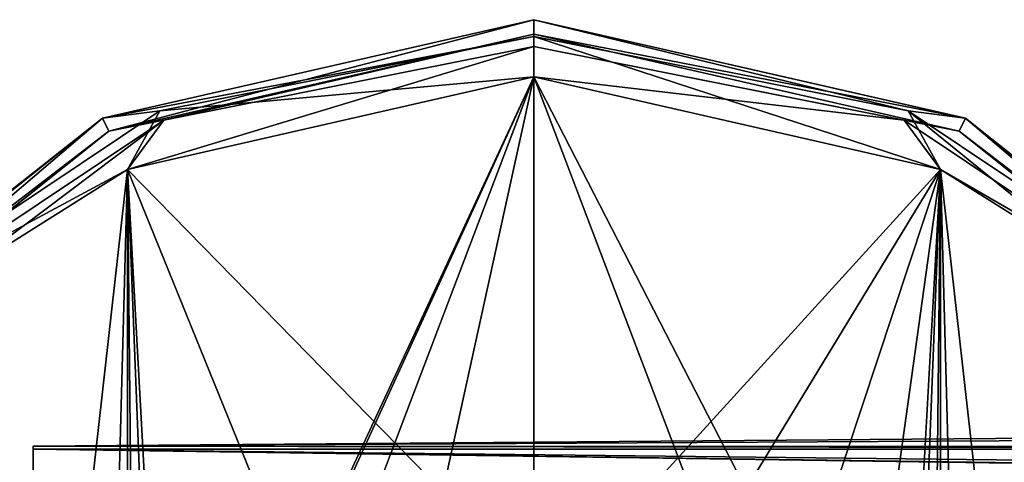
# Model space of a CAD drawing. Header units: millimetres. Extents: x -143 to 143, y -35 to 35.
# Tile 90 of 176: x -93 to -59, y 19 to 35. Entities that reach past the tile are written whole.
import ezdxf

# ---------------------------------------------------------------- set-up
doc = ezdxf.new("R2010")
doc.units = ezdxf.units.MM
doc.header["$LTSCALE"] = 65.185185
for name, color, linetype in [('212', 7, 'CONTINUOUS'), ('331', 7, 'CONTINUOUS'), ('334', 7, 'CONTINUOUS'), ('610', 7, 'CONTINUOUS'), ('611', 7, 'CONTINUOUS'), ('612', 7, 'CONTINUOUS'), ('613', 7, 'CONTINUOUS'), ('614', 7, 'CONTINUOUS'), ('615', 7, 'CONTINUOUS'), ('621', 7, 'CONTINUOUS'), ('622', 7, 'CONTINUOUS'), ('623', 7, 'CONTINUOUS'), ('624', 7, 'CONTINUOUS'), ('625', 7, 'CONTINUOUS')]:
    doc.layers.add(name, color=color, linetype=linetype)

msp = doc.modelspace()

# ---------------------------------------------------------------- linework, layer by layer
at = {"layer": '212', "color": 7, "linetype": 'CONTINUOUS', "true_color": 0xe0f2ff}
for points in [[(-92.5, 19.846, 5.138), (-92.5, 19.737, -5.54), (-92.5, 19.05), (-92.5, 19.846, 5.138)], [(-92.5, 14.569, 14.422), (-92.5, 19.846, 5.138), (-92.5, 16.504, 9.514), (-92.5, 14.569, 14.422)], [(-92.5, 19.846, 5.138), (-92.5, 19.05), (-92.5, 16.504, 9.514), (-92.5, 19.846, 5.138)], [(-92.5, 19.737, -5.54), (-92.5, 17.093, -17.903), (-92.5, 16.504, -9.514), (-92.5, 19.737, -5.54)], [(-92.5, 19.05), (-92.5, 19.737, -5.54), (-92.5, 16.504, -9.514), (-92.5, 19.05)]]:
    msp.add_3dface(points, dxfattribs=at)
at = {"layer": '331', "color": 7, "linetype": 'CONTINUOUS', "true_color": 0xe0f2ff}
for points in [[(-92.5, 17.093, -17.903), (-92.5, 19.737, -5.54), (92.5, 17.093, -17.903), (-92.5, 17.093, -17.903)], [(92.5, 17.093, -17.903), (-92.5, 19.737, -5.54), (0, 18.458, -10.6), (92.5, 17.093, -17.903)], [(0, 18.458, -10.6), (-92.5, 19.737, -5.54), (-5.164, 18.77, -9.257), (0, 18.458, -10.6)], [(-5.164, 18.77, -9.257), (-92.5, 19.737, -5.54), (-9.037, 19.737, -5.54), (-5.164, 18.77, -9.257)]]:
    msp.add_3dface(points, dxfattribs=at)
at = {"layer": '334', "color": 7, "linetype": 'CONTINUOUS', "true_color": 0xe0f2ff}
for points in [[(-10.217, 20.305, -2.824), (-92.5, 19.846, 5.138), (-10.6, 20.5), (-10.217, 20.305, -2.824)], [(-10.6, 20.5), (-92.5, 19.846, 5.138), (-9.23, 19.826, 5.212), (-10.6, 20.5)], [(-9.037, 19.737, -5.54), (-92.5, 19.846, 5.138), (-10.217, 20.305, -2.824), (-9.037, 19.737, -5.54)], [(-92.5, 19.737, -5.54), (-92.5, 19.846, 5.138), (-9.037, 19.737, -5.54), (-92.5, 19.737, -5.54)], [(-92.5, 19.846, 5.138), (-92.5, 14.569, 14.422), (-9.23, 19.826, 5.212), (-92.5, 19.846, 5.138)], [(-9.23, 19.826, 5.212), (-92.5, 14.569, 14.422), (-5.16, 18.29, 9.259), (-9.23, 19.826, 5.212)]]:
    msp.add_3dface(points, dxfattribs=at)
at = {"layer": '610', "color": 7, "linetype": 'CONTINUOUS', "true_color": 0xe0f2ff}
for points in [[(-75, 34.164, -55.086), (-75, 34.75, -56.5), (-90.077, 31.309, -56.5), (-75, 34.164, -55.086)], [(-88.074, 31.564, -55.086), (-75, 34.164, -55.086), (-90.077, 31.309, -56.5), (-88.074, 31.564, -55.086)], [(-88.074, 31.564, -55.086), (-75, 32.75, -54.5), (-75, 34.164, -55.086), (-88.074, 31.564, -55.086)], [(-89.205, 29.509, -54.5), (-75, 32.75, -54.5), (-88.074, 31.564, -55.086), (-89.205, 29.509, -54.5)], [(-99.158, 24.158, -55.086), (-89.205, 29.509, -54.5), (-88.074, 31.564, -55.086), (-99.158, 24.158, -55.086)], [(-99.158, 24.158, -55.086), (-88.074, 31.564, -55.086), (-90.077, 31.309, -56.5), (-99.158, 24.158, -55.086)], [(-102.169, 21.666, -56.5), (-99.158, 24.158, -55.086), (-90.077, 31.309, -56.5), (-102.169, 21.666, -56.5)], [(-95.416, 25.607, -54.5), (-89.205, 29.509, -54.5), (-99.158, 24.158, -55.086), (-95.416, 25.607, -54.5)]]:
    msp.add_3dface(points, dxfattribs=at)
at = {"layer": '611', "color": 7, "linetype": 'CONTINUOUS', "true_color": 0xe0f2ff}
for points in [[(-90.077, 31.309, -56.5), (-75, 34.75, -56.5), (-90.078, 31.309, -79.5), (-90.077, 31.309, -56.5)], [(-90.078, 31.309, -79.5), (-75, 34.75, -56.5), (-75, 34.75, -79.5), (-90.078, 31.309, -79.5)], [(-102.169, 21.666, -56.5), (-90.077, 31.309, -56.5), (-102.169, 21.666, -79.5), (-102.169, 21.666, -56.5)], [(-102.169, 21.666, -79.5), (-90.077, 31.309, -56.5), (-90.078, 31.309, -79.5), (-102.169, 21.666, -79.5)]]:
    msp.add_3dface(points, dxfattribs=at)
at = {"layer": '612', "color": 7, "linetype": 'CONTINUOUS', "true_color": 0xe0f2ff}
for points in [[(-90.078, 31.309, -79.5), (-75, 34.75, -79.5), (-89.861, 30.858, -79.5), (-90.078, 31.309, -79.5)], [(-75, 34.75, -79.5), (-75, 34.25, -79.5), (-89.861, 30.858, -79.5), (-75, 34.75, -79.5)], [(-75, 34.75, -79.5), (-59.922, 31.309, -79.5), (-75, 34.25, -79.5), (-75, 34.75, -79.5)], [(-75, 34.25, -79.5), (-59.922, 31.309, -79.5), (-60.139, 30.858, -79.5), (-75, 34.25, -79.5)], [(-102.169, 21.666, -79.5), (-90.078, 31.309, -79.5), (-101.778, 21.354, -79.5), (-102.169, 21.666, -79.5)], [(-101.778, 21.354, -79.5), (-90.078, 31.309, -79.5), (-89.861, 30.858, -79.5), (-101.778, 21.354, -79.5)], [(-60.139, 30.858, -79.5), (-59.922, 31.309, -79.5), (-48.222, 21.354, -79.5), (-60.139, 30.858, -79.5)], [(-59.922, 31.309, -79.5), (-47.831, 21.666, -79.5), (-48.222, 21.354, -79.5), (-59.922, 31.309, -79.5)]]:
    msp.add_3dface(points, dxfattribs=at)
at = {"layer": '613', "color": 7, "linetype": 'CONTINUOUS', "true_color": 0xe0f2ff}
for points in [[(-89.861, 30.858, -79.5), (-75, 34.25, -79.5), (-89.861, 30.858, -56.5), (-89.861, 30.858, -79.5)], [(-89.861, 30.858, -56.5), (-75, 34.25, -79.5), (-75, 34.25, -56.5), (-89.861, 30.858, -56.5)], [(-101.778, 21.354, -79.5), (-89.861, 30.858, -79.5), (-101.778, 21.355, -56.5), (-101.778, 21.354, -79.5)], [(-101.778, 21.355, -56.5), (-89.861, 30.858, -79.5), (-89.861, 30.858, -56.5), (-101.778, 21.355, -56.5)]]:
    msp.add_3dface(points, dxfattribs=at)
at = {"layer": '614', "color": 7, "linetype": 'CONTINUOUS', "true_color": 0xe0f2ff}
for points in [[(-89.861, 30.858, -56.5), (-75, 34.25, -56.5), (-87.939, 31.237, -55.439), (-89.861, 30.858, -56.5)], [(-87.939, 31.237, -55.439), (-75, 34.25, -56.5), (-75, 33.811, -55.439), (-87.939, 31.237, -55.439)], [(-87.939, 31.237, -55.439), (-75, 33.811, -55.439), (-89.205, 29.509, -55), (-87.939, 31.237, -55.439)], [(-75, 33.811, -55.439), (-75, 32.75, -55), (-89.205, 29.509, -55), (-75, 33.811, -55.439)], [(-98.908, 23.908, -55.439), (-89.861, 30.858, -56.5), (-87.939, 31.237, -55.439), (-98.908, 23.908, -55.439)], [(-98.908, 23.908, -55.439), (-87.939, 31.237, -55.439), (-95.416, 25.607, -55), (-98.908, 23.908, -55.439)], [(-95.416, 25.607, -55), (-87.939, 31.237, -55.439), (-89.205, 29.509, -55), (-95.416, 25.607, -55)], [(-101.778, 21.355, -56.5), (-89.861, 30.858, -56.5), (-98.908, 23.908, -55.439), (-101.778, 21.355, -56.5)]]:
    msp.add_3dface(points, dxfattribs=at)
at = {"layer": '615', "color": 7, "linetype": 'CONTINUOUS', "true_color": 0xe0f2ff}
for points in [[(-89.205, 29.509, -55), (-75, 32.75, -55), (-88.219, 4.297, -55), (-89.205, 29.509, -55)], [(-88.219, 4.297, -55), (-75, 32.75, -55), (-86.243, 8.173, -55), (-88.219, 4.297, -55)], [(-86.243, 8.173, -55), (-75, 32.75, -55), (-83.166, 11.248, -55), (-86.243, 8.173, -55)], [(-83.166, 11.248, -55), (-75, 32.75, -55), (-79.29, 13.221, -55), (-83.166, 11.248, -55)], [(-75, 32.75, -55), (-75, 13.9, -55), (-79.29, 13.221, -55), (-75, 32.75, -55)], [(-75, 32.75, -55), (-60.795, 29.509, -55), (-75, 13.9, -55), (-75, 32.75, -55)], [(-89.205, -29.509, -55), (-95.416, -25.607, -55), (-89.205, 29.509, -55), (-89.205, -29.509, -55)], [(-95.416, -25.607, -55), (-95.416, 25.607, -55), (-89.205, 29.509, -55), (-95.416, -25.607, -55)], [(-89.205, -29.509, -55), (-89.205, 29.509, -55), (-88.9, 0, -55), (-89.205, -29.509, -55)], [(-88.9, 0, -55), (-89.205, 29.509, -55), (-88.219, 4.297, -55), (-88.9, 0, -55)], [(-75, 13.9, -55), (-60.795, 29.509, -55), (-70.71, 13.221, -55), (-75, 13.9, -55)], [(-70.71, 13.221, -55), (-60.795, 29.509, -55), (-66.834, 11.248, -55), (-70.71, 13.221, -55)], [(-66.834, 11.248, -55), (-60.795, 29.509, -55), (-63.757, 8.173, -55), (-66.834, 11.248, -55)], [(-63.757, 8.173, -55), (-60.795, 29.509, -55), (-61.781, 4.297, -55), (-63.757, 8.173, -55)], [(-61.781, 4.297, -55), (-60.795, 29.509, -55), (-61.1, 0, -55), (-61.781, 4.297, -55)], [(-60.795, 29.509, -55), (-60.795, -29.509, -55), (-61.1, 0, -55), (-60.795, 29.509, -55)], [(-54.584, 25.607, -55), (-60.795, -29.509, -55), (-60.795, 29.509, -55), (-54.584, 25.607, -55)], [(-54.584, -25.607, -55), (-60.795, -29.509, -55), (-54.584, 25.607, -55), (-54.584, -25.607, -55)]]:
    msp.add_3dface(points, dxfattribs=at)
at = {"layer": '621', "color": 7, "linetype": 'CONTINUOUS', "true_color": 0xe0f2ff}
for points in [[(-75, 15, -54.5), (-75, 32.75, -54.5), (-89.205, 29.509, -54.5), (-75, 15, -54.5)], [(-75, 32.75, -54.5), (-75, 15, -54.5), (-67.5, 12.99, -54.5), (-75, 32.75, -54.5)], [(-75, 32.75, -54.5), (-62.01, 7.5, -54.5), (-60.795, 29.509, -54.5), (-75, 32.75, -54.5)], [(-62.01, 7.5, -54.5), (-75, 32.75, -54.5), (-67.5, 12.99, -54.5), (-62.01, 7.5, -54.5)], [(-90, 0, -54.5), (-89.205, 29.509, -54.5), (-95.416, 25.607, -54.5), (-90, 0, -54.5)], [(-90, 0, -54.5), (-87.99, 7.5, -54.5), (-89.205, 29.509, -54.5), (-90, 0, -54.5)], [(-82.5, 12.99, -54.5), (-75, 15, -54.5), (-89.205, 29.509, -54.5), (-82.5, 12.99, -54.5)], [(-87.99, 7.5, -54.5), (-82.5, 12.99, -54.5), (-89.205, 29.509, -54.5), (-87.99, 7.5, -54.5)], [(-60.795, 29.509, -54.5), (-62.01, 7.5, -54.5), (-60, 0, -54.5), (-60.795, 29.509, -54.5)], [(-54.584, 25.607, -54.5), (-60.795, 29.509, -54.5), (-54.584, -25.607, -54.5), (-54.584, 25.607, -54.5)], [(-54.584, -25.607, -54.5), (-60.795, 29.509, -54.5), (-60, 0, -54.5), (-54.584, -25.607, -54.5)], [(-90, 0, -54.5), (-95.416, 25.607, -54.5), (-89.205, -29.509, -54.5), (-90, 0, -54.5)], [(-95.416, 25.607, -54.5), (-95.416, -25.607, -54.5), (-89.205, -29.509, -54.5), (-95.416, 25.607, -54.5)]]:
    msp.add_3dface(points, dxfattribs=at)
at = {"layer": '622', "color": 7, "linetype": 'CONTINUOUS', "true_color": 0xe0f2ff}
for points in [[(-75, 34.75, -56.5), (-75, 34.164, -55.086), (-61.926, 31.564, -55.086), (-75, 34.75, -56.5)], [(-75, 34.75, -56.5), (-61.926, 31.564, -55.086), (-59.923, 31.309, -56.5), (-75, 34.75, -56.5)], [(-75, 34.164, -55.086), (-75, 32.75, -54.5), (-60.795, 29.509, -54.5), (-75, 34.164, -55.086)], [(-75, 34.164, -55.086), (-60.795, 29.509, -54.5), (-61.926, 31.564, -55.086), (-75, 34.164, -55.086)], [(-60.795, 29.509, -54.5), (-54.584, 25.607, -54.5), (-61.926, 31.564, -55.086), (-60.795, 29.509, -54.5)], [(-61.926, 31.564, -55.086), (-54.584, 25.607, -54.5), (-50.842, 24.158, -55.086), (-61.926, 31.564, -55.086)], [(-61.926, 31.564, -55.086), (-50.842, 24.158, -55.086), (-59.923, 31.309, -56.5), (-61.926, 31.564, -55.086)], [(-59.923, 31.309, -56.5), (-50.842, 24.158, -55.086), (-47.831, 21.666, -56.5), (-59.923, 31.309, -56.5)]]:
    msp.add_3dface(points, dxfattribs=at)
at = {"layer": '623', "color": 7, "linetype": 'CONTINUOUS', "true_color": 0xe0f2ff}
for points in [[(-75, 34.75, -79.5), (-75, 34.75, -56.5), (-59.923, 31.309, -56.5), (-75, 34.75, -79.5)], [(-59.922, 31.309, -79.5), (-75, 34.75, -79.5), (-59.923, 31.309, -56.5), (-59.922, 31.309, -79.5)], [(-59.922, 31.309, -79.5), (-59.923, 31.309, -56.5), (-47.831, 21.666, -56.5), (-59.922, 31.309, -79.5)], [(-47.831, 21.666, -79.5), (-59.922, 31.309, -79.5), (-47.831, 21.666, -56.5), (-47.831, 21.666, -79.5)]]:
    msp.add_3dface(points, dxfattribs=at)
at = {"layer": '624', "color": 7, "linetype": 'CONTINUOUS', "true_color": 0xe0f2ff}
for points in [[(-75, 34.25, -79.5), (-60.139, 30.858, -79.5), (-75, 34.25, -56.5), (-75, 34.25, -79.5)], [(-75, 34.25, -56.5), (-60.139, 30.858, -79.5), (-60.139, 30.858, -56.5), (-75, 34.25, -56.5)], [(-60.139, 30.858, -79.5), (-48.222, 21.354, -79.5), (-60.139, 30.858, -56.5), (-60.139, 30.858, -79.5)], [(-60.139, 30.858, -56.5), (-48.222, 21.354, -79.5), (-48.222, 21.355, -56.5), (-60.139, 30.858, -56.5)]]:
    msp.add_3dface(points, dxfattribs=at)
at = {"layer": '625', "color": 7, "linetype": 'CONTINUOUS', "true_color": 0xe0f2ff}
for points in [[(-75, 33.811, -55.439), (-75, 34.25, -56.5), (-60.139, 30.858, -56.5), (-75, 33.811, -55.439)], [(-75, 32.75, -55), (-75, 33.811, -55.439), (-62.061, 31.237, -55.439), (-75, 32.75, -55)], [(-75, 33.811, -55.439), (-60.139, 30.858, -56.5), (-62.061, 31.237, -55.439), (-75, 33.811, -55.439)], [(-60.795, 29.509, -55), (-75, 32.75, -55), (-62.061, 31.237, -55.439), (-60.795, 29.509, -55)], [(-60.795, 29.509, -55), (-62.061, 31.237, -55.439), (-51.092, 23.908, -55.439), (-60.795, 29.509, -55)], [(-62.061, 31.237, -55.439), (-60.139, 30.858, -56.5), (-51.092, 23.908, -55.439), (-62.061, 31.237, -55.439)], [(-60.139, 30.858, -56.5), (-48.222, 21.355, -56.5), (-51.092, 23.908, -55.439), (-60.139, 30.858, -56.5)], [(-54.584, 25.607, -55), (-60.795, 29.509, -55), (-51.092, 23.908, -55.439), (-54.584, 25.607, -55)]]:
    msp.add_3dface(points, dxfattribs=at)

doc.saveas('drawing.dxf')
